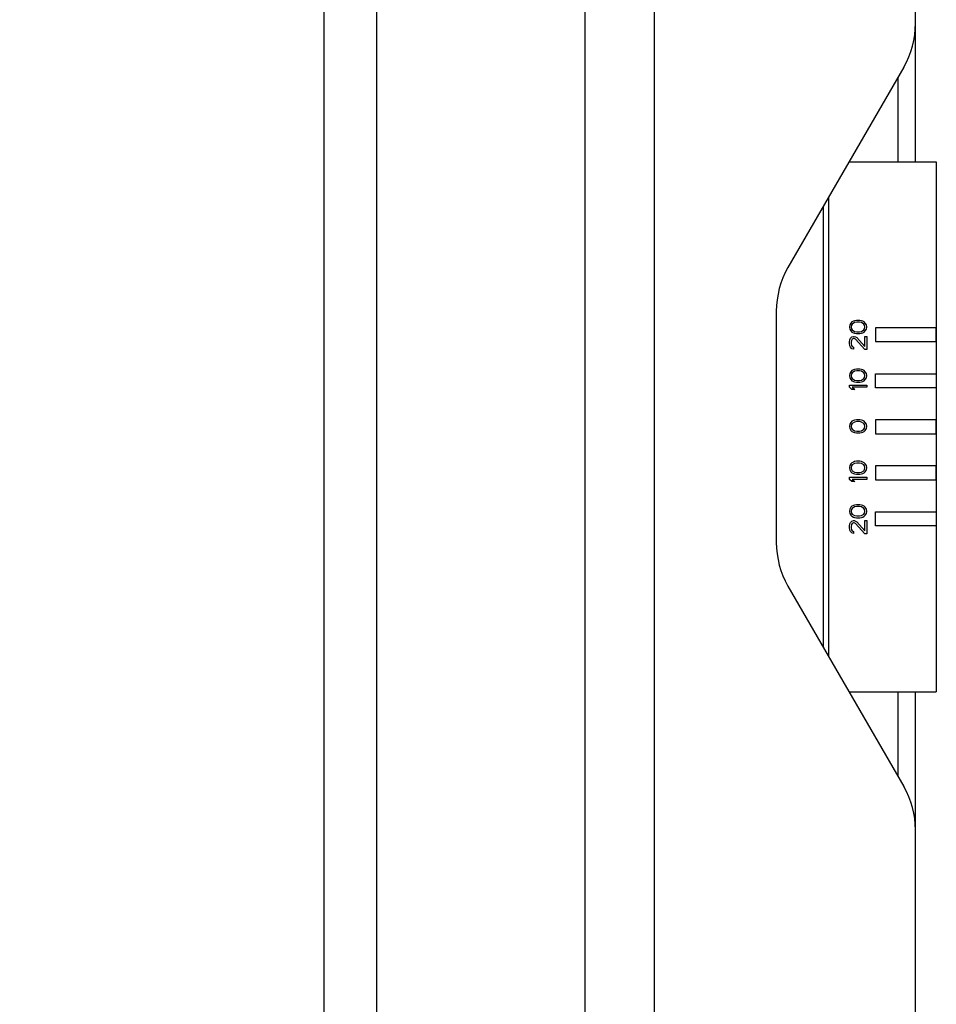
# Model space of a CAD drawing. Header units: millimetres. Extents: x 0 to 420, y 0 to 297.
# Tile 117 of 126: x 307 to 322, y 220 to 237. Entities that reach past the tile are written whole.
import ezdxf

# ---------------------------------------------------------------- set-up
doc = ezdxf.new("R2010")
doc.units = ezdxf.units.MM
doc.header["$LTSCALE"] = 23.1
doc.layers.get('0').update_dxf_attribs({"linetype": 'CONTINUOUS'})
doc.layers.add('03___PRT_ALL_CURVES', color=7, linetype='CONTINUOUS')
doc.layers.add('DIM_PILOTEES', color=7, linetype='CONTINUOUS')
doc.styles.get("Standard").update_dxf_attribs({"font": 'txt', "width": 0.7})
doc.dimstyles.new('DIMSTYLE_5', dxfattribs={"dimtxt": 2.5, "dimasz": 3.5, "dimexe": 2, "dimexo": 0, "dimtad": 1, "dimdec": 1, "dimlfac": 3.333333, "dimdsep": 46, "dimtxsty": 'Standard', "dimblk": '_FILLED', "dimblk1": '_FILLED', "dimblk2": '_FILLED', "dimcen": 0.09, "dimazin": 2, "dimtp": 0.3, "dimtm": 0.3, "dimtfac": 1, "dimtdec": 1, "dimtofl": 0, "dimtmove": 0, "dimatfit": 3, "dimldrblk": '_FILLED', "dimfxl": 0, "dimtolj": 1, "dimarcsym": 0})

# ---------------------------------------------------------------- blocks, each defined once
blk = doc.blocks.new('_FILLED')
at = {"color": 0, "linetype": 'ByBlock'}
blk.add_solid([(0, 0), (-1, 0.1429), (-1, -0.1429)], dxfattribs=at)
blk = doc.blocks.new('*D9')
at = {"layer": 'DIM_PILOTEES', "color": 2, "linetype": 'Continuous'}
for p, q in [((280.046, 228.896), (280.046, 271.014)), ((291.213, 220.162), (291.213, 271.014)), ((280.046, 269.014), (285.629, 269.014)), ((291.213, 269.014), (285.629, 269.014)), ((285.629, 269.014), (307.372, 269.014))]:
    blk.add_line(p, q, dxfattribs=at)
at = {"layer": 'DIM_PILOTEES', "color": 2, "linetype": 'Continuous', "xscale": 3.5, "yscale": 3.5, "zscale": 3.5, "rotation": 180}
blk.add_blockref('_FILLED', (280.046, 269.014), dxfattribs=at)
at = {"layer": 'DIM_PILOTEES', "color": 2, "linetype": 'Continuous', "xscale": 3.5, "yscale": 3.5, "zscale": 3.5}
blk.add_blockref('_FILLED', (291.213, 269.014), dxfattribs=at)
at = {"layer": 'DIM_PILOTEES', "color": 2, "linetype": 'Continuous', "insert": (294.515, 272.139), "char_height": 2.5, "width": 19.28571, "attachment_point": 1, "line_spacing_factor": 0.9}
blk.add_mtext('{\\ftxt;\\W0.0001;\\H0.0001;\\~}{\\ftxt;\\W2.2857142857;\\H2.5; }{\\ftxt;\\W0.0001;\\H0.0001;\\~}{\\ftxt;\\W0.0001;\\H0.0001;\\~}{\\ftxt;\\W2.8571428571;\\H2.5; }{\\ftxt;\\W0.0001;\\H0.0001;\\~}', dxfattribs=at)

msp = doc.modelspace()

# ---------------------------------------------------------------- linework, layer by layer
at = {"color": 3, "linetype": 'Continuous'}
for p, q in [((311.9165, 184.6357), (311.9165, 277.4857)), ((312.8165, 277.3357), (312.8165, 214.8835)), ((316.4165, 216.3835), (316.4165, 274.1857))]:
    msp.add_line(p, q, dxfattribs=at)
at = {"color": 7, "linetype": 'Continuous'}
for p, q in [((317.6165, 140.6857), (317.6165, 258.8857)), ((322.1165, 234.3607), (322.1165, 252.2857)), ((321.9155, 235.9945), (319.9175, 232.5337)), ((321.8165, 234.3607), (321.8165, 235.823)), ((320.9722, 234.3607), (322.4765, 234.3607)), ((322.4765, 234.3607), (322.4765, 225.2107)), ((320.6165, 233.7445), (320.6165, 225.8268)), ((320.5265, 233.5886), (320.5265, 225.9827)), ((319.7165, 231.7837), (319.7165, 227.7876)), ((319.9175, 227.0376), (321.9155, 223.5768)), ((320.9722, 225.2107), (322.4765, 225.2107)), ((321.8165, 223.7484), (321.8165, 225.2107)), ((322.1165, 207.2857), (322.1165, 225.2107))]:
    msp.add_line(p, q, dxfattribs=at)
for centre, start, end in [((320.6165, 236.7445), 330, 360), ((321.2165, 231.7837), 150, 180), ((321.2165, 227.7876), 180, 210), ((320.6165, 222.8268), 0, 30)]:
    msp.add_arc(centre, 1.5, start, end, dxfattribs=at)
at = {"layer": '03___PRT_ALL_CURVES', "color": 40, "linetype": 'Continuous'}
for p, q in [((320.9829, 231.5457), (320.9765, 231.5082)), ((320.9765, 231.5082), (320.9829, 231.4707)), ((321.002, 231.5769), (320.9829, 231.5457)), ((320.9829, 231.4707), (321.002, 231.4394)), ((321.0212, 231.5957), (321.002, 231.5769)), ((321.0148, 231.5394), (321.0084, 231.5082)), ((321.0084, 231.5082), (321.0148, 231.4769)), ((321.0276, 231.5582), (321.0148, 231.5394)), ((321.0148, 231.4769), (321.0276, 231.4582)), ((321.0467, 231.6082), (321.0212, 231.5957)), ((321.0659, 231.5832), (321.0276, 231.5582)), ((321.0659, 231.6144), (321.0467, 231.6082)), ((321.0978, 231.6207), (321.0659, 231.6144)), ((321.1042, 231.5894), (321.0659, 231.5832)), ((321.1552, 231.6207), (321.0978, 231.6207)), ((321.1488, 231.5894), (321.1042, 231.5894)), ((321.1871, 231.5832), (321.1488, 231.5894)), ((321.1871, 231.6144), (321.1552, 231.6207)), ((321.2063, 231.6082), (321.1871, 231.6144)), ((321.2254, 231.5582), (321.1871, 231.5832)), ((321.2318, 231.5957), (321.2063, 231.6082)), ((321.2382, 231.5394), (321.2254, 231.5582)), ((321.2254, 231.4582), (321.2382, 231.4769)), ((321.251, 231.5769), (321.2318, 231.5957)), ((321.2446, 231.5082), (321.2382, 231.5394)), ((321.2382, 231.4769), (321.2446, 231.5082)), ((321.2701, 231.5457), (321.251, 231.5769)), ((321.251, 231.4394), (321.2701, 231.4707)), ((321.2765, 231.5082), (321.2701, 231.5457)), ((321.2701, 231.4707), (321.2765, 231.5082)), ((321.4265, 231.4957), (321.4265, 231.2557)), ((322.4765, 231.4957), (321.4265, 231.4957)), ((322.4765, 231.2557), (322.4765, 231.4957)), ((320.9829, 231.2894), (320.9957, 231.3144)), ((320.9957, 231.3144), (321.0212, 231.3394)), ((321.002, 231.4394), (321.0212, 231.4207)), ((321.0276, 231.2957), (321.0148, 231.2769)), ((321.0212, 231.4207), (321.0467, 231.4082)), ((321.0212, 231.3394), (321.0467, 231.3457)), ((321.0276, 231.4582), (321.0659, 231.4332)), ((321.0467, 231.3082), (321.0276, 231.2957)), ((321.0467, 231.4082), (321.0659, 231.4019)), ((321.0467, 231.3457), (321.0595, 231.3457)), ((321.0595, 231.3082), (321.0467, 231.3082)), ((321.0595, 231.3457), (321.085, 231.3394)), ((321.085, 231.2957), (321.0595, 231.3082)), ((321.0659, 231.4332), (321.1042, 231.4269)), ((321.0659, 231.4019), (321.0978, 231.3957)), ((321.085, 231.3394), (321.1042, 231.3269)), ((321.2446, 231.1207), (321.085, 231.2957)), ((321.0978, 231.3957), (321.1552, 231.3957)), ((321.1042, 231.4269), (321.1488, 231.4269)), ((321.1042, 231.3269), (321.2446, 231.1707)), ((321.1488, 231.4269), (321.1871, 231.4332)), ((321.1552, 231.3957), (321.1871, 231.4019)), ((321.1871, 231.4332), (321.2254, 231.4582)), ((321.1871, 231.4019), (321.2063, 231.4082)), ((321.2063, 231.4082), (321.2318, 231.4207)), ((321.2318, 231.4207), (321.251, 231.4394)), ((321.2446, 231.1707), (321.2446, 231.3457)), ((321.2446, 231.3457), (321.2765, 231.3457)), ((321.2765, 231.3457), (321.2765, 231.1207)), ((320.9765, 231.2519), (320.9829, 231.2894)), ((320.9765, 231.2269), (320.9765, 231.2519)), ((320.9829, 231.1832), (320.9765, 231.2269)), ((320.9957, 231.1582), (320.9829, 231.1832)), ((321.0212, 231.1332), (320.9957, 231.1582)), ((321.0148, 231.2769), (321.0084, 231.2457)), ((321.0084, 231.2457), (321.0084, 231.2207)), ((321.0084, 231.2207), (321.0148, 231.1894)), ((321.0148, 231.1894), (321.0276, 231.1707)), ((321.0467, 231.1269), (321.0212, 231.1332)), ((321.0276, 231.1707), (321.0467, 231.1582)), ((321.0467, 231.1582), (321.0467, 231.1269)), ((321.2765, 231.1207), (321.2446, 231.1207)), ((321.4265, 231.2557), (322.4765, 231.2557)), ((321.0978, 230.7807), (321.0659, 230.7744)), ((321.1552, 230.7807), (321.0978, 230.7807)), ((321.1871, 230.7744), (321.1552, 230.7807)), ((320.9829, 230.7057), (320.9765, 230.6682)), ((320.9765, 230.6682), (320.9829, 230.6307)), ((321.002, 230.7369), (320.9829, 230.7057)), ((320.9829, 230.6307), (321.002, 230.5994)), ((321.0212, 230.7557), (321.002, 230.7369)), ((321.0148, 230.6994), (321.0084, 230.6682)), ((321.0084, 230.6682), (321.0148, 230.6369)), ((321.0276, 230.7182), (321.0148, 230.6994)), ((321.0148, 230.6369), (321.0276, 230.6182)), ((321.0467, 230.7682), (321.0212, 230.7557)), ((321.0659, 230.7432), (321.0276, 230.7182)), ((321.0276, 230.6182), (321.0659, 230.5932)), ((321.0659, 230.7744), (321.0467, 230.7682)), ((321.1042, 230.7494), (321.0659, 230.7432)), ((321.1488, 230.7494), (321.1042, 230.7494)), ((321.1871, 230.7432), (321.1488, 230.7494)), ((321.2063, 230.7682), (321.1871, 230.7744)), ((321.2254, 230.7182), (321.1871, 230.7432)), ((321.1871, 230.5932), (321.2254, 230.6182)), ((321.2318, 230.7557), (321.2063, 230.7682)), ((321.2382, 230.6994), (321.2254, 230.7182)), ((321.2254, 230.6182), (321.2382, 230.6369)), ((321.251, 230.7369), (321.2318, 230.7557)), ((321.2446, 230.6682), (321.2382, 230.6994)), ((321.2382, 230.6369), (321.2446, 230.6682)), ((321.2701, 230.7057), (321.251, 230.7369)), ((321.251, 230.5994), (321.2701, 230.6307)), ((321.2765, 230.6682), (321.2701, 230.7057)), ((321.2701, 230.6307), (321.2765, 230.6682)), ((321.4265, 230.4607), (321.4265, 230.7007)), ((321.4265, 230.7007), (322.4765, 230.7007)), ((322.4765, 230.7007), (322.4765, 230.4607)), ((320.9765, 230.4682), (320.9765, 230.5057)), ((320.9765, 230.5057), (321.2765, 230.5057)), ((321.0212, 230.4307), (320.9765, 230.4682)), ((321.002, 230.5994), (321.0212, 230.5807)), ((321.0212, 230.5807), (321.0467, 230.5682)), ((321.0276, 230.4682), (321.0722, 230.4307)), ((321.2765, 230.4682), (321.0276, 230.4682)), ((321.0467, 230.5682), (321.0659, 230.5619)), ((321.0659, 230.5932), (321.1042, 230.5869)), ((321.0659, 230.5619), (321.0978, 230.5557)), ((321.0978, 230.5557), (321.1552, 230.5557)), ((321.1042, 230.5869), (321.1488, 230.5869)), ((321.1488, 230.5869), (321.1871, 230.5932)), ((321.1552, 230.5557), (321.1871, 230.5619)), ((321.1871, 230.5619), (321.2063, 230.5682)), ((321.2063, 230.5682), (321.2318, 230.5807)), ((321.2318, 230.5807), (321.251, 230.5994)), ((321.2765, 230.5057), (321.2765, 230.4682)), ((322.4765, 230.4607), (321.4265, 230.4607)), ((321.0722, 230.4307), (321.0212, 230.4307)), ((320.9829, 229.8307), (320.9765, 229.7932)), ((320.9765, 229.7932), (320.9829, 229.7557)), ((321.002, 229.8619), (320.9829, 229.8307)), ((321.0212, 229.8807), (321.002, 229.8619)), ((321.0148, 229.8244), (321.0084, 229.7932)), ((321.0084, 229.7932), (321.0148, 229.7619)), ((321.0276, 229.8432), (321.0148, 229.8244)), ((321.0148, 229.7619), (321.0276, 229.7432)), ((321.0467, 229.8932), (321.0212, 229.8807)), ((321.0659, 229.8682), (321.0276, 229.8432)), ((321.0659, 229.8994), (321.0467, 229.8932)), ((321.0978, 229.9057), (321.0659, 229.8994)), ((321.1042, 229.8744), (321.0659, 229.8682)), ((321.1552, 229.9057), (321.0978, 229.9057)), ((321.1488, 229.8744), (321.1042, 229.8744)), ((321.1871, 229.8682), (321.1488, 229.8744)), ((321.1871, 229.8994), (321.1552, 229.9057)), ((321.2063, 229.8932), (321.1871, 229.8994)), ((321.2254, 229.8432), (321.1871, 229.8682)), ((321.2318, 229.8807), (321.2063, 229.8932)), ((321.2382, 229.8244), (321.2254, 229.8432)), ((321.2254, 229.7432), (321.2382, 229.7619)), ((321.251, 229.8619), (321.2318, 229.8807)), ((321.2446, 229.7932), (321.2382, 229.8244)), ((321.2382, 229.7619), (321.2446, 229.7932)), ((321.2701, 229.8307), (321.251, 229.8619)), ((321.2765, 229.7932), (321.2701, 229.8307)), ((321.2701, 229.7557), (321.2765, 229.7932)), ((321.4265, 229.9057), (321.4265, 229.6657)), ((322.4765, 229.9057), (321.4265, 229.9057)), ((322.4765, 229.6657), (322.4765, 229.9057)), ((320.9829, 229.7557), (321.002, 229.7244)), ((321.002, 229.7244), (321.0212, 229.7057)), ((321.0212, 229.7057), (321.0467, 229.6932)), ((321.0276, 229.7432), (321.0659, 229.7182)), ((321.0467, 229.6932), (321.0659, 229.6869)), ((321.0659, 229.7182), (321.1042, 229.7119)), ((321.0659, 229.6869), (321.0978, 229.6807)), ((321.0978, 229.6807), (321.1552, 229.6807)), ((321.1042, 229.7119), (321.1488, 229.7119)), ((321.1488, 229.7119), (321.1871, 229.7182)), ((321.1552, 229.6807), (321.1871, 229.6869)), ((321.1871, 229.7182), (321.2254, 229.7432)), ((321.1871, 229.6869), (321.2063, 229.6932)), ((321.2063, 229.6932), (321.2318, 229.7057)), ((321.2318, 229.7057), (321.251, 229.7244)), ((321.251, 229.7244), (321.2701, 229.7557)), ((321.4265, 229.6657), (322.4765, 229.6657)), ((320.9829, 229.1157), (320.9765, 229.0782)), ((321.002, 229.1469), (320.9829, 229.1157)), ((321.0212, 229.1657), (321.002, 229.1469)), ((321.0148, 229.1094), (321.0084, 229.0782)), ((321.0276, 229.1282), (321.0148, 229.1094)), ((321.0467, 229.1782), (321.0212, 229.1657)), ((321.0659, 229.1532), (321.0276, 229.1282)), ((321.0659, 229.1844), (321.0467, 229.1782)), ((321.0978, 229.1907), (321.0659, 229.1844)), ((321.1042, 229.1594), (321.0659, 229.1532)), ((321.1552, 229.1907), (321.0978, 229.1907)), ((321.1488, 229.1594), (321.1042, 229.1594)), ((321.1871, 229.1532), (321.1488, 229.1594)), ((321.1871, 229.1844), (321.1552, 229.1907)), ((321.2063, 229.1782), (321.1871, 229.1844)), ((321.2254, 229.1282), (321.1871, 229.1532)), ((321.2318, 229.1657), (321.2063, 229.1782)), ((321.2382, 229.1094), (321.2254, 229.1282)), ((321.251, 229.1469), (321.2318, 229.1657)), ((321.2446, 229.0782), (321.2382, 229.1094)), ((321.2701, 229.1157), (321.251, 229.1469)), ((321.2765, 229.0782), (321.2701, 229.1157)), ((321.4265, 229.1107), (321.4265, 228.8707)), ((322.4765, 229.1107), (321.4265, 229.1107)), ((322.4765, 228.8707), (322.4765, 229.1107)), ((320.9765, 229.0782), (320.9829, 229.0407)), ((320.9765, 228.8782), (320.9765, 228.9157)), ((320.9765, 228.9157), (321.2765, 228.9157)), ((320.9829, 229.0407), (321.002, 229.0094)), ((321.002, 229.0094), (321.0212, 228.9907)), ((321.0084, 229.0782), (321.0148, 229.0469)), ((321.0148, 229.0469), (321.0276, 229.0282)), ((321.0212, 228.9907), (321.0467, 228.9782)), ((321.0276, 229.0282), (321.0659, 229.0032)), ((321.0467, 228.9782), (321.0659, 228.9719)), ((321.0659, 229.0032), (321.1042, 228.9969)), ((321.0659, 228.9719), (321.0978, 228.9657)), ((321.0978, 228.9657), (321.1552, 228.9657)), ((321.1042, 228.9969), (321.1488, 228.9969)), ((321.1488, 228.9969), (321.1871, 229.0032)), ((321.1552, 228.9657), (321.1871, 228.9719)), ((321.1871, 229.0032), (321.2254, 229.0282)), ((321.1871, 228.9719), (321.2063, 228.9782)), ((321.2063, 228.9782), (321.2318, 228.9907)), ((321.2254, 229.0282), (321.2382, 229.0469)), ((321.2318, 228.9907), (321.251, 229.0094)), ((321.2382, 229.0469), (321.2446, 229.0782)), ((321.251, 229.0094), (321.2701, 229.0407)), ((321.2701, 229.0407), (321.2765, 229.0782)), ((321.2765, 228.9157), (321.2765, 228.8782)), ((321.0212, 228.8407), (320.9765, 228.8782)), ((321.0722, 228.8407), (321.0212, 228.8407)), ((321.0276, 228.8782), (321.0722, 228.8407)), ((321.2765, 228.8782), (321.0276, 228.8782)), ((321.4265, 228.8707), (322.4765, 228.8707)), ((321.0212, 228.4157), (321.002, 228.3969)), ((321.0467, 228.4282), (321.0212, 228.4157)), ((321.0659, 228.4032), (321.0276, 228.3782)), ((321.0659, 228.4344), (321.0467, 228.4282)), ((321.0978, 228.4407), (321.0659, 228.4344)), ((321.1042, 228.4094), (321.0659, 228.4032)), ((321.1552, 228.4407), (321.0978, 228.4407)), ((321.1488, 228.4094), (321.1042, 228.4094)), ((321.1871, 228.4032), (321.1488, 228.4094)), ((321.1871, 228.4344), (321.1552, 228.4407)), ((321.2063, 228.4282), (321.1871, 228.4344)), ((321.2254, 228.3782), (321.1871, 228.4032)), ((321.2318, 228.4157), (321.2063, 228.4282)), ((321.251, 228.3969), (321.2318, 228.4157)), ((320.9829, 228.3657), (320.9765, 228.3282)), ((320.9765, 228.3282), (320.9829, 228.2907)), ((321.002, 228.3969), (320.9829, 228.3657)), ((320.9829, 228.2907), (321.002, 228.2594)), ((321.002, 228.2594), (321.0212, 228.2407)), ((321.0148, 228.3594), (321.0084, 228.3282)), ((321.0084, 228.3282), (321.0148, 228.2969)), ((321.0276, 228.3782), (321.0148, 228.3594)), ((321.0148, 228.2969), (321.0276, 228.2782)), ((321.0212, 228.2407), (321.0467, 228.2282)), ((321.0276, 228.2782), (321.0659, 228.2532)), ((321.0659, 228.2532), (321.1042, 228.2469)), ((321.1042, 228.2469), (321.1488, 228.2469)), ((321.1488, 228.2469), (321.1871, 228.2532)), ((321.1871, 228.2532), (321.2254, 228.2782)), ((321.2063, 228.2282), (321.2318, 228.2407)), ((321.2382, 228.3594), (321.2254, 228.3782)), ((321.2254, 228.2782), (321.2382, 228.2969)), ((321.2318, 228.2407), (321.251, 228.2594)), ((321.2446, 228.3282), (321.2382, 228.3594)), ((321.2382, 228.2969), (321.2446, 228.3282)), ((321.2701, 228.3657), (321.251, 228.3969)), ((321.251, 228.2594), (321.2701, 228.2907)), ((321.2765, 228.3282), (321.2701, 228.3657)), ((321.2701, 228.2907), (321.2765, 228.3282)), ((321.4265, 228.0757), (321.4265, 228.3157)), ((321.4265, 228.3157), (322.4765, 228.3157)), ((322.4765, 228.3157), (322.4765, 228.0757)), ((320.9765, 228.0719), (320.9829, 228.1094)), ((320.9765, 228.0469), (320.9765, 228.0719)), ((320.9829, 228.1094), (320.9957, 228.1344)), ((320.9957, 228.1344), (321.0212, 228.1594)), ((321.0148, 228.0969), (321.0084, 228.0657)), ((321.0084, 228.0657), (321.0084, 228.0407)), ((321.0276, 228.1157), (321.0148, 228.0969)), ((321.0212, 228.1594), (321.0467, 228.1657)), ((321.0467, 228.1282), (321.0276, 228.1157)), ((321.0467, 228.2282), (321.0659, 228.2219)), ((321.0467, 228.1657), (321.0595, 228.1657)), ((321.0595, 228.1282), (321.0467, 228.1282)), ((321.0595, 228.1657), (321.085, 228.1594)), ((321.085, 228.1157), (321.0595, 228.1282)), ((321.0659, 228.2219), (321.0978, 228.2157)), ((321.085, 228.1594), (321.1042, 228.1469)), ((321.2446, 227.9407), (321.085, 228.1157)), ((321.0978, 228.2157), (321.1552, 228.2157)), ((321.1042, 228.1469), (321.2446, 227.9907)), ((321.1552, 228.2157), (321.1871, 228.2219)), ((321.1871, 228.2219), (321.2063, 228.2282)), ((321.2446, 227.9907), (321.2446, 228.1657)), ((321.2446, 228.1657), (321.2765, 228.1657)), ((321.2765, 228.1657), (321.2765, 227.9407)), ((322.4765, 228.0757), (321.4265, 228.0757)), ((320.9829, 228.0032), (320.9765, 228.0469)), ((320.9957, 227.9782), (320.9829, 228.0032)), ((321.0212, 227.9532), (320.9957, 227.9782)), ((321.0084, 228.0407), (321.0148, 228.0094)), ((321.0148, 228.0094), (321.0276, 227.9907)), ((321.0467, 227.9469), (321.0212, 227.9532)), ((321.0276, 227.9907), (321.0467, 227.9782)), ((321.0467, 227.9782), (321.0467, 227.9469)), ((321.2765, 227.9407), (321.2446, 227.9407))]:
    msp.add_line(p, q, dxfattribs=at)

# ---------------------------------------------------------------- dimensions: what is measured, and where the dimension line sits
at = {"layer": 'DIM_PILOTEES', "color": 2, "linetype": 'Continuous'}
dim = msp.add_linear_dim(base=(291.2134, 269.0137), p1=(280.0455, 228.8955), p2=(291.2134, 220.1624), text='{\\ftxt;\\W0.0001;\\H0.0001;\\~}{\\ftxt;\\W2.2857142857;\\H2.5; }{\\ftxt;\\W0.0001;\\H0.0001;\\~}{\\ftxt;\\W0.0001;\\H0.0001;\\~}{\\ftxt;\\W2.8571428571;\\H2.5; }{\\ftxt;\\W0.0001;\\H0.0001;\\~}', dimstyle='DIMSTYLE_5', dxfattribs=at)
dim.commit()
dim.dimension.update_dxf_attribs({"geometry": '*D9', "text_midpoint": (300.2291, 269.0137), "dimtype": 160})

doc.saveas('drawing.dxf')
